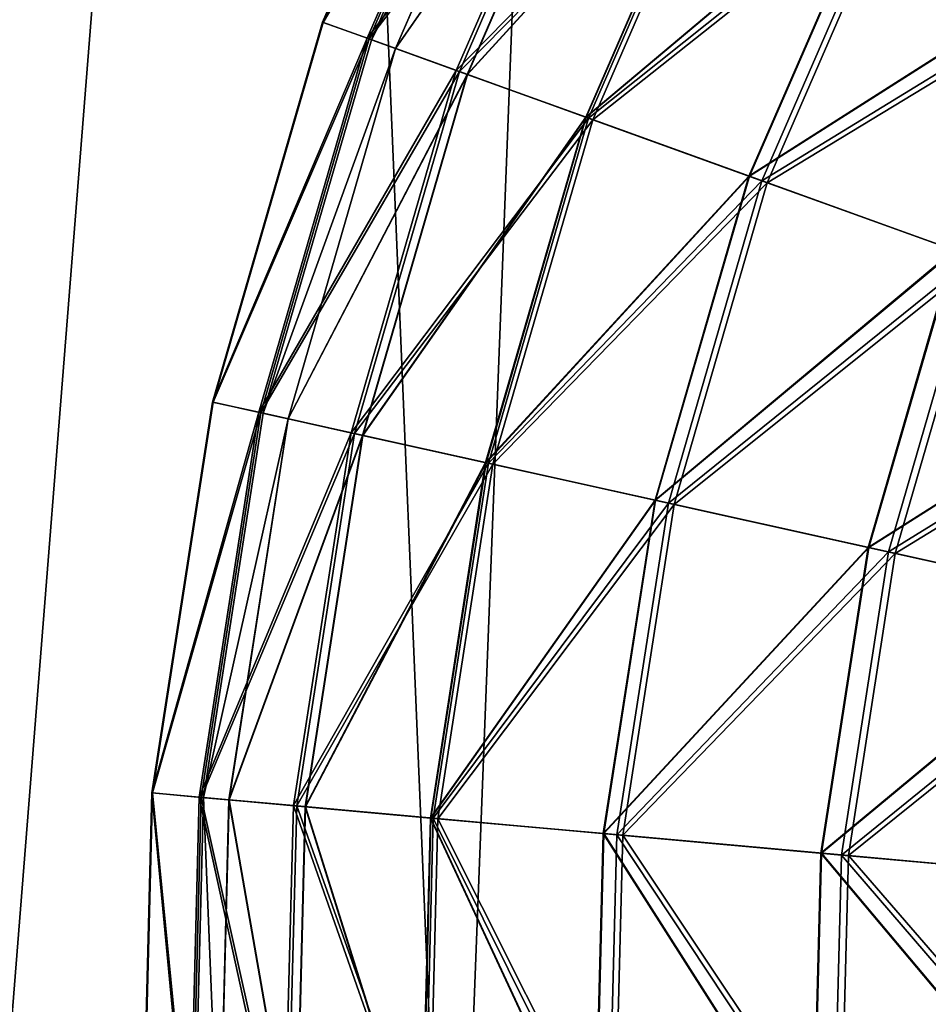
# Model space of a CAD drawing. Header units: millimetres. Extents: x 0 to 453, y 0 to 454.
# Tile 116 of 256: x 166 to 188, y 78 to 103. Entities that reach past the tile are written whole.
import ezdxf

# ---------------------------------------------------------------- set-up
doc = ezdxf.new("R2010")
doc.units = ezdxf.units.MM
doc.header["$LTSCALE"] = 25.4
doc.layers.get('0').update_dxf_attribs({"true_color": 0xff5454})

# ---------------------------------------------------------------- blocks, each defined once
blk = doc.blocks.new('KARO-V-10303.STL')
at = {"color": 250, "true_color": 0x262626}
mesh = blk.add_polyface(dxfattribs=at)
corners = [(-197.361, -32.381, 1779.606), (-197.458, 31.784, 1779.606), (-200, -0.302, 1779.606), (-189.803, 63.047, 1779.606), (-189.611, -63.62, 1779.606), (-177.232, 92.677, 1779.606), (-176.95, -93.212, 1779.606), (-160.07, 119.907, 1779.606), (-159.707, -120.39, 1779.606), (-138.763, 144.031, 1779.606), (-138.327, -144.45, 1779.606), (-113.862, 164.425, 1779.606), (-113.364, -164.768, 1779.606), (-86.012, 180.56, 1779.606), (-85.465, -180.82, 1779.606), (-55.934, 192.019, 1779.606), (-55.353, -192.188, 1779.606), (-24.407, 198.505, 1779.606), (-23.807, -198.578, 1779.606), (7.751, 199.85, 1779.606), (8.355, -199.825, 1779.606), (39.709, 196.018, 1779.606), (40.301, -195.897, 1779.606), (70.638, 187.11, 1779.606), (71.204, -186.896, 1779.606), (99.738, 173.356, 1779.606), (100.262, -173.054, 1779.606), (126.255, 155.112, 1779.606), (126.723, -154.73, 1779.606), (149.501, 132.851, 1779.606), (149.902, -132.398, 1779.606), (168.876, 107.149, 1779.606), (169.199, -106.637, 1779.606), (183.877, 78.671, 1779.606), (184.114, -78.115, 1779.606), (194.116, 48.157, 1779.606), (194.26, -47.57, 1779.606), (199.327, 16.395, 1779.606), (199.376, -15.792, 1779.606)]
mesh.append_faces([[corners[k] for k in face] for face in [(0, 1, 2), (37, 36, 38)]], dxfattribs={"vtx0": -1, "color": 250})
mesh.append_faces([[corners[k] for k in face] for face in [(1, 0, 3), (3, 4, 5), (5, 6, 7), (7, 8, 9), (9, 10, 11), (11, 12, 13), (13, 14, 15), (15, 16, 17), (17, 18, 19), (19, 20, 21), (21, 22, 23), (23, 24, 25), (25, 26, 27), (27, 28, 29), (29, 30, 31), (31, 32, 33), (33, 34, 35), (35, 36, 37)]], dxfattribs={"vtx0": -1, "vtx1": -1, "color": 250})
mesh.append_faces([[corners[k] for k in face] for face in [(3, 0, 4), (5, 4, 6), (7, 6, 8), (9, 8, 10), (11, 10, 12), (13, 12, 14), (15, 14, 16), (17, 16, 18), (19, 18, 20), (21, 20, 22), (23, 22, 24), (25, 24, 26), (27, 26, 28), (29, 28, 30), (31, 30, 32), (33, 32, 34), (35, 34, 36)]], dxfattribs={"vtx0": -1, "vtx2": -1, "color": 250})
mesh = blk.add_polyface(dxfattribs=at)
corners = [(-197.458, 31.784, 1778.806), (-197.361, -32.381, 1778.806), (-200, -0.302, 1778.806), (-189.803, 63.047, 1778.806), (-189.611, -63.62, 1778.806), (-177.232, 92.677, 1778.806), (-176.95, -93.212, 1778.806), (-160.07, 119.907, 1778.806), (-159.707, -120.39, 1778.806), (-138.763, 144.031, 1778.806), (-138.327, -144.45, 1778.806), (-113.862, 164.425, 1778.806), (-113.364, -164.768, 1778.806), (-86.012, 180.56, 1778.806), (-85.465, -180.82, 1778.806), (-55.934, 192.019, 1778.806), (-55.353, -192.188, 1778.806), (-24.407, 198.505, 1778.806), (-23.807, -198.578, 1778.806), (7.751, 199.85, 1778.806), (8.355, -199.825, 1778.806), (39.709, 196.018, 1778.806), (40.301, -195.897, 1778.806), (70.638, 187.11, 1778.806), (71.204, -186.896, 1778.806), (99.738, 173.356, 1778.806), (100.262, -173.054, 1778.806), (126.255, 155.112, 1778.806), (126.723, -154.73, 1778.806), (149.501, 132.851, 1778.806), (149.902, -132.398, 1778.806), (168.876, 107.149, 1778.806), (169.199, -106.637, 1778.806), (183.877, 78.671, 1778.806), (184.114, -78.115, 1778.806), (194.116, 48.157, 1778.806), (194.26, -47.57, 1778.806), (199.327, 16.395, 1778.806), (199.376, -15.792, 1778.806)]
mesh.append_faces([[corners[k] for k in face] for face in [(0, 1, 2), (36, 37, 38)]], dxfattribs={"vtx0": -1, "color": 250})
mesh.append_faces([[corners[k] for k in face] for face in [(1, 3, 4), (4, 5, 6), (6, 7, 8), (8, 9, 10), (10, 11, 12), (12, 13, 14), (14, 15, 16), (16, 17, 18), (18, 19, 20), (20, 21, 22), (22, 23, 24), (24, 25, 26), (26, 27, 28), (28, 29, 30), (30, 31, 32), (32, 33, 34), (34, 35, 36)]], dxfattribs={"vtx0": -1, "vtx1": -1, "color": 250})
mesh.append_faces([[corners[k] for k in face] for face in [(1, 0, 3), (4, 3, 5), (6, 5, 7), (8, 7, 9), (10, 9, 11), (12, 11, 13), (14, 13, 15), (16, 15, 17), (18, 17, 19), (20, 19, 21), (22, 21, 23), (24, 23, 25), (26, 25, 27), (28, 27, 29), (30, 29, 31), (32, 31, 33), (34, 33, 35), (36, 35, 37)]], dxfattribs={"vtx0": -1, "vtx2": -1, "color": 250})
mesh = blk.add_polyface(dxfattribs=at)
corners = [(-173.759, 20.803, 1779.606), (-171.405, -35.291, 1779.606), (-174.846, -7.339, 1779.606), (-168.172, 48.407, 1779.606), (-163.524, -62.33, 1779.606), (-158.229, 74.756, 1779.606), (-151.408, -87.754, 1779.606), (-144.188, 99.17, 1779.606), (-135.37, -110.905, 1779.606), (-126.413, 121.015, 1779.606), (-115.827, -131.183, 1779.606), (-105.364, 139.726, 1779.606), (-93.284, -148.065, 1779.606), (-81.586, 154.818, 1779.606), (-68.325, -161.111, 1779.606), (-55.695, 165.901, 1779.606), (-41.596, -169.985, 1779.606), (-28.361, 172.687, 1779.606), (-13.79, -174.456, 1779.606), (-0.293, 175, 1779.606), (14.374, -174.409, 1779.606), (27.783, 172.781, 1779.606), (42.165, -169.844, 1779.606), (55.139, 166.086, 1779.606), (68.864, -160.881, 1779.606), (81.067, 155.091, 1779.606), (93.779, -147.752, 1779.606), (104.896, 140.078, 1779.606), (116.266, -130.795, 1779.606), (126.007, 121.438, 1779.606), (135.741, -110.451, 1779.606), (143.856, 99.652, 1779.606), (151.701, -87.246, 1779.606), (157.978, 75.286, 1779.606), (163.731, -61.782, 1779.606), (168.009, 48.969, 1779.606), (171.522, -34.717, 1779.606), (173.689, 21.385, 1779.606), (174.87, -6.754, 1779.606)]
mesh.append_faces([[corners[k] for k in face] for face in [(0, 1, 2), (36, 37, 38)]], dxfattribs={"vtx0": -1, "color": 250})
mesh.append_faces([[corners[k] for k in face] for face in [(1, 3, 4), (4, 5, 6), (6, 7, 8), (8, 9, 10), (10, 11, 12), (12, 13, 14), (14, 15, 16), (16, 17, 18), (18, 19, 20), (20, 21, 22), (22, 23, 24), (24, 25, 26), (26, 27, 28), (28, 29, 30), (30, 31, 32), (32, 33, 34), (34, 35, 36)]], dxfattribs={"vtx0": -1, "vtx1": -1, "color": 250})
mesh.append_faces([[corners[k] for k in face] for face in [(1, 0, 3), (4, 3, 5), (6, 5, 7), (8, 7, 9), (10, 9, 11), (12, 11, 13), (14, 13, 15), (16, 15, 17), (18, 17, 19), (20, 19, 21), (22, 21, 23), (24, 23, 25), (26, 25, 27), (28, 27, 29), (30, 29, 31), (32, 31, 33), (34, 33, 35), (36, 35, 37)]], dxfattribs={"vtx0": -1, "vtx2": -1, "color": 250})
mesh = blk.add_polyface(dxfattribs=at)
corners = [(-171.405, -35.291, 1799.606), (-173.759, 20.803, 1799.606), (-174.846, -7.339, 1799.606), (-168.172, 48.407, 1799.606), (-163.524, -62.33, 1799.606), (-158.229, 74.756, 1799.606), (-151.408, -87.754, 1799.606), (-144.188, 99.17, 1799.606), (-135.37, -110.905, 1799.606), (-126.413, 121.015, 1799.606), (-115.827, -131.183, 1799.606), (-105.364, 139.726, 1799.606), (-93.284, -148.065, 1799.606), (-81.586, 154.818, 1799.606), (-68.325, -161.111, 1799.606), (-55.695, 165.901, 1799.606), (-41.596, -169.985, 1799.606), (-28.361, 172.687, 1799.606), (-13.79, -174.456, 1799.606), (-0.293, 175, 1799.606), (14.374, -174.409, 1799.606), (27.783, 172.781, 1799.606), (42.165, -169.844, 1799.606), (55.139, 166.086, 1799.606), (68.864, -160.881, 1799.606), (81.067, 155.091, 1799.606), (93.779, -147.752, 1799.606), (104.896, 140.078, 1799.606), (116.266, -130.795, 1799.606), (126.007, 121.438, 1799.606), (135.741, -110.451, 1799.606), (143.856, 99.652, 1799.606), (151.701, -87.246, 1799.606), (157.978, 75.286, 1799.606), (163.731, -61.782, 1799.606), (168.009, 48.969, 1799.606), (171.522, -34.717, 1799.606), (173.689, 21.385, 1799.606), (174.87, -6.754, 1799.606)]
mesh.append_faces([[corners[k] for k in face] for face in [(0, 1, 2), (37, 36, 38)]], dxfattribs={"vtx0": -1, "color": 250})
mesh.append_faces([[corners[k] for k in face] for face in [(1, 0, 3), (3, 4, 5), (5, 6, 7), (7, 8, 9), (9, 10, 11), (11, 12, 13), (13, 14, 15), (15, 16, 17), (17, 18, 19), (19, 20, 21), (21, 22, 23), (23, 24, 25), (25, 26, 27), (27, 28, 29), (29, 30, 31), (31, 32, 33), (33, 34, 35), (35, 36, 37)]], dxfattribs={"vtx0": -1, "vtx1": -1, "color": 250})
mesh.append_faces([[corners[k] for k in face] for face in [(3, 0, 4), (5, 4, 6), (7, 6, 8), (9, 8, 10), (11, 10, 12), (13, 12, 14), (15, 14, 16), (17, 16, 18), (19, 18, 20), (21, 20, 22), (23, 22, 24), (25, 24, 26), (27, 26, 28), (29, 28, 30), (31, 30, 32), (33, 32, 34), (35, 34, 36)]], dxfattribs={"vtx0": -1, "vtx2": -1, "color": 250})
at = {"color": 7, "true_color": 0xffffff}
mesh = blk.add_polyface(dxfattribs=at)
corners = [(-39.854, -123.246, 362.186), (-44.811, -131.702, 352.487), (-43.706, -132.1, 362.186), (-40.898, -122.709, 352.487)]
mesh.append_faces([[corners[k] for k in face] for face in [(0, 1, 2), (1, 0, 3)]], dxfattribs={"vtx0": -1, "color": 7})
mesh = blk.add_polyface(dxfattribs=at)
corners = [(-44.811, -131.702, 352.487), (-40.883, -122.717, 342.718), (-44.795, -131.707, 342.718), (-40.898, -122.709, 352.487)]
mesh.append_faces([[corners[k] for k in face] for face in [(0, 1, 2), (1, 0, 3)]], dxfattribs={"vtx0": -1, "color": 7})
mesh = blk.add_polyface(dxfattribs=at)
corners = [(-44.795, -131.707, 342.718), (-39.809, -123.269, 333.023), (-43.659, -132.117, 333.023), (-40.883, -122.717, 342.718)]
mesh.append_faces([[corners[k] for k in face] for face in [(0, 1, 2), (1, 0, 3)]], dxfattribs={"vtx0": -1, "color": 7})
mesh = blk.add_polyface(dxfattribs=at)
corners = [(-37.766, -124.318, 371.669), (-43.706, -132.1, 362.186), (-41.498, -132.897, 371.669), (-39.854, -123.246, 362.186)]
mesh.append_faces([[corners[k] for k in face] for face in [(0, 1, 2), (1, 0, 3)]], dxfattribs={"vtx0": -1, "color": 7})
mesh = blk.add_polyface(dxfattribs=at)
corners = [(-43.659, -132.117, 333.023), (-37.692, -124.356, 323.548), (-41.42, -132.925, 323.548), (-39.809, -123.269, 333.023)]
mesh.append_faces([[corners[k] for k in face] for face in [(0, 1, 2), (1, 0, 3)]], dxfattribs={"vtx0": -1, "color": 7})
mesh = blk.add_polyface(dxfattribs=at)
corners = [(-43.602, -132.138, 347.704), (-39.192, -123.586, 357.704), (-43.006, -132.353, 357.704), (-39.755, -123.297, 347.704)]
mesh.append_faces([[corners[k] for k in face] for face in [(0, 1, 2), (1, 0, 3)]], dxfattribs={"vtx0": -1, "color": 7})
mesh = blk.add_polyface(dxfattribs=at)
corners = [(-39.188, -123.588, 337.704), (-43.602, -132.138, 347.704), (-43.002, -132.354, 337.704), (-39.755, -123.297, 347.704)]
mesh.append_faces([[corners[k] for k in face] for face in [(0, 1, 2), (1, 0, 3)]], dxfattribs={"vtx0": -1, "color": 7})
mesh = blk.add_polyface(dxfattribs=at)
corners = [(-43.006, -132.353, 357.704), (-37.507, -124.451, 367.543), (-41.225, -132.996, 367.543), (-39.192, -123.586, 357.704)]
mesh.append_faces([[corners[k] for k in face] for face in [(0, 1, 2), (1, 0, 3)]], dxfattribs={"vtx0": -1, "color": 7})
mesh = blk.add_polyface(dxfattribs=at)
corners = [(-37.5, -124.455, 327.866), (-43.002, -132.354, 337.704), (-41.217, -132.998, 327.866), (-39.188, -123.588, 337.704)]
mesh.append_faces([[corners[k] for k in face] for face in [(0, 1, 2), (1, 0, 3)]], dxfattribs={"vtx0": -1, "color": 7})
mesh = blk.add_polyface(dxfattribs=at)
corners = [(-34.665, -125.911, 380.795), (-41.498, -132.897, 371.669), (-38.219, -134.08, 380.795), (-37.766, -124.318, 371.669)]
mesh.append_faces([[corners[k] for k in face] for face in [(0, 1, 2), (1, 0, 3)]], dxfattribs={"vtx0": -1, "color": 7})
mesh = blk.add_polyface(dxfattribs=at)
corners = [(-41.42, -132.925, 323.548), (-34.563, -125.964, 314.434), (-38.111, -134.119, 314.434), (-37.692, -124.356, 323.548)]
mesh.append_faces([[corners[k] for k in face] for face in [(0, 1, 2), (1, 0, 3)]], dxfattribs={"vtx0": -1, "color": 7})
mesh = blk.add_polyface(dxfattribs=at)
corners = [(-41.225, -132.996, 367.543), (-34.728, -125.879, 377.063), (-38.286, -134.056, 377.063), (-37.507, -124.451, 367.543)]
mesh.append_faces([[corners[k] for k in face] for face in [(0, 1, 2), (1, 0, 3)]], dxfattribs={"vtx0": -1, "color": 7})
mesh = blk.add_polyface(dxfattribs=at)
corners = [(-34.717, -125.884, 318.347), (-41.217, -132.998, 327.866), (-38.274, -134.06, 318.347), (-37.5, -124.455, 327.866)]
mesh.append_faces([[corners[k] for k in face] for face in [(0, 1, 2), (1, 0, 3)]], dxfattribs={"vtx0": -1, "color": 7})
mesh = blk.add_polyface(dxfattribs=at)
corners = [(-38.286, -134.056, 377.063), (-30.9, -127.845, 386.111), (-34.237, -135.517, 386.111), (-34.728, -125.879, 377.063)]
mesh.append_faces([[corners[k] for k in face] for face in [(0, 1, 2), (1, 0, 3)]], dxfattribs={"vtx0": -1, "color": 7})
mesh = blk.add_polyface(dxfattribs=at)
corners = [(-30.885, -127.853, 309.3), (-38.274, -134.06, 318.347), (-34.222, -135.522, 309.3), (-34.717, -125.884, 318.347)]
mesh.append_faces([[corners[k] for k in face] for face in [(0, 1, 2), (1, 0, 3)]], dxfattribs={"vtx0": -1, "color": 7})
mesh = blk.add_polyface(dxfattribs=at)
corners = [(-30.598, -128, 389.429), (-38.219, -134.08, 380.795), (-33.918, -135.632, 389.429), (-34.665, -125.911, 380.795)]
mesh.append_faces([[corners[k] for k in face] for face in [(0, 1, 2), (1, 0, 3)]], dxfattribs={"vtx0": -1, "color": 7})
mesh = blk.add_polyface(dxfattribs=at)
corners = [(-38.111, -134.119, 314.434), (-30.469, -128.066, 305.816), (-33.782, -135.681, 305.816), (-34.563, -125.964, 314.434)]
mesh.append_faces([[corners[k] for k in face] for face in [(0, 1, 2), (1, 0, 3)]], dxfattribs={"vtx0": -1, "color": 7})
mesh = blk.add_polyface(dxfattribs=at)
corners = [(-34.237, -135.517, 386.111), (-26.083, -130.319, 394.542), (-29.144, -137.354, 394.542), (-30.9, -127.845, 386.111)]
mesh.append_faces([[corners[k] for k in face] for face in [(0, 1, 2), (1, 0, 3)]], dxfattribs={"vtx0": -1, "color": 7})
mesh = blk.add_polyface(dxfattribs=at)
corners = [(-26.065, -130.328, 300.872), (-34.222, -135.522, 309.3), (-29.125, -137.361, 300.872), (-30.885, -127.853, 309.3)]
mesh.append_faces([[corners[k] for k in face] for face in [(0, 1, 2), (1, 0, 3)]], dxfattribs={"vtx0": -1, "color": 7})
mesh = blk.add_polyface(dxfattribs=at)
corners = [(-25.625, -130.554, 397.44), (-33.918, -135.632, 389.429), (-28.66, -137.529, 397.44), (-30.598, -128, 389.429)]
mesh.append_faces([[corners[k] for k in face] for face in [(0, 1, 2), (1, 0, 3)]], dxfattribs={"vtx0": -1, "color": 7})
mesh = blk.add_polyface(dxfattribs=at)
corners = [(-33.782, -135.681, 305.816), (-25.472, -130.633, 297.824), (-28.498, -137.588, 297.824), (-30.469, -128.066, 305.816)]
mesh.append_faces([[corners[k] for k in face] for face in [(0, 1, 2), (1, 0, 3)]], dxfattribs={"vtx0": -1, "color": 7})
mesh = blk.add_polyface(dxfattribs=at)
corners = [(-43.706, -132.1, 362.186), (-47.541, -141.12, 352.487), (-46.395, -141.374, 362.186), (-44.811, -131.702, 352.487)]
mesh.append_faces([[corners[k] for k in face] for face in [(0, 1, 2), (1, 0, 3)]], dxfattribs={"vtx0": -1, "color": 7})
mesh = blk.add_polyface(dxfattribs=at)
corners = [(-47.541, -141.12, 352.487), (-44.795, -131.707, 342.718), (-47.525, -141.124, 342.718), (-44.811, -131.702, 352.487)]
mesh.append_faces([[corners[k] for k in face] for face in [(0, 1, 2), (1, 0, 3)]], dxfattribs={"vtx0": -1, "color": 7})
mesh = blk.add_polyface(dxfattribs=at)
corners = [(-47.525, -141.124, 342.718), (-43.659, -132.117, 333.023), (-46.346, -141.385, 333.023), (-44.795, -131.707, 342.718)]
mesh.append_faces([[corners[k] for k in face] for face in [(0, 1, 2), (1, 0, 3)]], dxfattribs={"vtx0": -1, "color": 7})
mesh = blk.add_polyface(dxfattribs=at)
corners = [(-41.498, -132.897, 371.669), (-46.395, -141.374, 362.186), (-44.103, -141.882, 371.669), (-43.706, -132.1, 362.186)]
mesh.append_faces([[corners[k] for k in face] for face in [(0, 1, 2), (1, 0, 3)]], dxfattribs={"vtx0": -1, "color": 7})
mesh = blk.add_polyface(dxfattribs=at)
corners = [(-46.346, -141.385, 333.023), (-41.42, -132.925, 323.548), (-44.022, -141.9, 323.548), (-43.659, -132.117, 333.023)]
mesh.append_faces([[corners[k] for k in face] for face in [(0, 1, 2), (1, 0, 3)]], dxfattribs={"vtx0": -1, "color": 7})
mesh = blk.add_polyface(dxfattribs=at)
corners = [(-46.286, -141.398, 347.704), (-43.006, -132.353, 357.704), (-45.668, -141.535, 357.704), (-43.602, -132.138, 347.704)]
mesh.append_faces([[corners[k] for k in face] for face in [(0, 1, 2), (1, 0, 3)]], dxfattribs={"vtx0": -1, "color": 7})
mesh = blk.add_polyface(dxfattribs=at)
corners = [(-43.002, -132.354, 337.704), (-46.286, -141.398, 347.704), (-45.664, -141.536, 337.704), (-43.602, -132.138, 347.704)]
mesh.append_faces([[corners[k] for k in face] for face in [(0, 1, 2), (1, 0, 3)]], dxfattribs={"vtx0": -1, "color": 7})
mesh = blk.add_polyface(dxfattribs=at)
corners = [(-45.668, -141.535, 357.704), (-41.225, -132.996, 367.543), (-43.819, -141.945, 367.543), (-43.006, -132.353, 357.704)]
mesh.append_faces([[corners[k] for k in face] for face in [(0, 1, 2), (1, 0, 3)]], dxfattribs={"vtx0": -1, "color": 7})
mesh = blk.add_polyface(dxfattribs=at)
corners = [(-41.217, -132.998, 327.866), (-45.664, -141.536, 337.704), (-43.811, -141.947, 327.866), (-43.002, -132.354, 337.704)]
mesh.append_faces([[corners[k] for k in face] for face in [(0, 1, 2), (1, 0, 3)]], dxfattribs={"vtx0": -1, "color": 7})
mesh = blk.add_polyface(dxfattribs=at)
corners = [(-38.219, -134.08, 380.795), (-44.103, -141.882, 371.669), (-40.7, -142.636, 380.795), (-41.498, -132.897, 371.669)]
mesh.append_faces([[corners[k] for k in face] for face in [(0, 1, 2), (1, 0, 3)]], dxfattribs={"vtx0": -1, "color": 7})
mesh = blk.add_polyface(dxfattribs=at)
corners = [(-44.022, -141.9, 323.548), (-38.111, -134.119, 314.434), (-40.588, -142.661, 314.434), (-41.42, -132.925, 323.548)]
mesh.append_faces([[corners[k] for k in face] for face in [(0, 1, 2), (1, 0, 3)]], dxfattribs={"vtx0": -1, "color": 7})
mesh = blk.add_polyface(dxfattribs=at)
corners = [(-43.819, -141.945, 367.543), (-38.286, -134.056, 377.063), (-40.769, -142.621, 377.063), (-41.225, -132.996, 367.543)]
mesh.append_faces([[corners[k] for k in face] for face in [(0, 1, 2), (1, 0, 3)]], dxfattribs={"vtx0": -1, "color": 7})
mesh = blk.add_polyface(dxfattribs=at)
corners = [(-38.274, -134.06, 318.347), (-43.811, -141.947, 327.866), (-40.757, -142.623, 318.347), (-41.217, -132.998, 327.866)]
mesh.append_faces([[corners[k] for k in face] for face in [(0, 1, 2), (1, 0, 3)]], dxfattribs={"vtx0": -1, "color": 7})
mesh = blk.add_polyface(dxfattribs=at)
corners = [(-40.769, -142.621, 377.063), (-34.237, -135.517, 386.111), (-36.567, -143.552, 386.111), (-38.286, -134.056, 377.063)]
mesh.append_faces([[corners[k] for k in face] for face in [(0, 1, 2), (1, 0, 3)]], dxfattribs={"vtx0": -1, "color": 7})
mesh = blk.add_polyface(dxfattribs=at)
corners = [(-34.222, -135.522, 309.3), (-40.757, -142.623, 318.347), (-36.551, -143.555, 309.3), (-38.274, -134.06, 318.347)]
mesh.append_faces([[corners[k] for k in face] for face in [(0, 1, 2), (1, 0, 3)]], dxfattribs={"vtx0": -1, "color": 7})
mesh = blk.add_polyface(dxfattribs=at)
corners = [(-33.918, -135.632, 389.429), (-40.7, -142.636, 380.795), (-36.236, -143.625, 389.429), (-38.219, -134.08, 380.795)]
mesh.append_faces([[corners[k] for k in face] for face in [(0, 1, 2), (1, 0, 3)]], dxfattribs={"vtx0": -1, "color": 7})
mesh = blk.add_polyface(dxfattribs=at)
corners = [(-40.588, -142.661, 314.434), (-33.782, -135.681, 305.816), (-36.094, -143.657, 305.816), (-38.111, -134.119, 314.434)]
mesh.append_faces([[corners[k] for k in face] for face in [(0, 1, 2), (1, 0, 3)]], dxfattribs={"vtx0": -1, "color": 7})
mesh = blk.add_polyface(dxfattribs=at)
corners = [(-36.567, -143.552, 386.111), (-29.144, -137.354, 394.542), (-31.28, -144.723, 394.542), (-34.237, -135.517, 386.111)]
mesh.append_faces([[corners[k] for k in face] for face in [(0, 1, 2), (1, 0, 3)]], dxfattribs={"vtx0": -1, "color": 7})
mesh = blk.add_polyface(dxfattribs=at)
corners = [(-29.125, -137.361, 300.872), (-36.551, -143.555, 309.3), (-31.261, -144.728, 300.872), (-34.222, -135.522, 309.3)]
mesh.append_faces([[corners[k] for k in face] for face in [(0, 1, 2), (1, 0, 3)]], dxfattribs={"vtx0": -1, "color": 7})
mesh = blk.add_polyface(dxfattribs=at)
corners = [(-28.66, -137.529, 397.44), (-36.236, -143.625, 389.429), (-30.778, -144.835, 397.44), (-33.918, -135.632, 389.429)]
mesh.append_faces([[corners[k] for k in face] for face in [(0, 1, 2), (1, 0, 3)]], dxfattribs={"vtx0": -1, "color": 7})
mesh = blk.add_polyface(dxfattribs=at)
corners = [(-36.094, -143.657, 305.816), (-28.498, -137.588, 297.824), (-30.609, -144.872, 297.824), (-33.782, -135.681, 305.816)]
mesh.append_faces([[corners[k] for k in face] for face in [(0, 1, 2), (1, 0, 3)]], dxfattribs={"vtx0": -1, "color": 7})
mesh = blk.add_polyface(dxfattribs=at)
corners = [(-31.28, -144.723, 394.542), (-23.088, -139.54, 402.22), (-24.994, -146.116, 402.22), (-29.144, -137.354, 394.542)]
mesh.append_faces([[corners[k] for k in face] for face in [(0, 1, 2), (1, 0, 3)]], dxfattribs={"vtx0": -1, "color": 7})
mesh = blk.add_polyface(dxfattribs=at)
corners = [(-23.066, -139.547, 293.197), (-31.261, -144.728, 300.872), (-24.972, -146.121, 293.197), (-29.125, -137.361, 300.872)]
mesh.append_faces([[corners[k] for k in face] for face in [(0, 1, 2), (1, 0, 3)]], dxfattribs={"vtx0": -1, "color": 7})
mesh = blk.add_polyface(dxfattribs=at)
corners = [(-22.522, -139.744, 404.711), (-30.778, -144.835, 397.44), (-24.407, -146.246, 404.711), (-28.66, -137.529, 397.44)]
mesh.append_faces([[corners[k] for k in face] for face in [(0, 1, 2), (1, 0, 3)]], dxfattribs={"vtx0": -1, "color": 7})
mesh = blk.add_polyface(dxfattribs=at)
corners = [(-30.609, -144.872, 297.824), (-22.336, -139.811, 290.576), (-24.214, -146.289, 290.576), (-28.498, -137.588, 297.824)]
mesh.append_faces([[corners[k] for k in face] for face in [(0, 1, 2), (1, 0, 3)]], dxfattribs={"vtx0": -1, "color": 7})
mesh = blk.add_polyface(dxfattribs=at)
corners = [(-46.395, -141.374, 362.186), (-49.045, -150.811, 352.487), (-47.875, -150.916, 362.186), (-47.541, -141.12, 352.487)]
mesh.append_faces([[corners[k] for k in face] for face in [(0, 1, 2), (1, 0, 3)]], dxfattribs={"vtx0": -1, "color": 7})
mesh = blk.add_polyface(dxfattribs=at)
corners = [(-49.045, -150.811, 352.487), (-47.525, -141.124, 342.718), (-49.028, -150.812, 342.718), (-47.541, -141.12, 352.487)]
mesh.append_faces([[corners[k] for k in face] for face in [(0, 1, 2), (1, 0, 3)]], dxfattribs={"vtx0": -1, "color": 7})
mesh = blk.add_polyface(dxfattribs=at)
corners = [(-49.028, -150.812, 342.718), (-46.346, -141.385, 333.023), (-47.825, -150.921, 333.023), (-47.525, -141.124, 342.718)]
mesh.append_faces([[corners[k] for k in face] for face in [(0, 1, 2), (1, 0, 3)]], dxfattribs={"vtx0": -1, "color": 7})
mesh = blk.add_polyface(dxfattribs=at)
corners = [(-44.103, -141.882, 371.669), (-47.875, -150.916, 362.186), (-45.537, -151.127, 371.669), (-46.395, -141.374, 362.186)]
mesh.append_faces([[corners[k] for k in face] for face in [(0, 1, 2), (1, 0, 3)]], dxfattribs={"vtx0": -1, "color": 7})
mesh = blk.add_polyface(dxfattribs=at)
corners = [(-47.825, -150.921, 333.023), (-44.022, -141.9, 323.548), (-45.454, -151.134, 323.548), (-46.346, -141.385, 333.023)]
mesh.append_faces([[corners[k] for k in face] for face in [(0, 1, 2), (1, 0, 3)]], dxfattribs={"vtx0": -1, "color": 7})
mesh = blk.add_polyface(dxfattribs=at)
corners = [(-45.664, -141.536, 337.704), (-47.765, -150.926, 347.704), (-47.13, -150.983, 337.704), (-46.286, -141.398, 347.704)]
mesh.append_faces([[corners[k] for k in face] for face in [(0, 1, 2), (1, 0, 3)]], dxfattribs={"vtx0": -1, "color": 7})
mesh = blk.add_polyface(dxfattribs=at)
corners = [(-47.765, -150.926, 347.704), (-45.668, -141.535, 357.704), (-47.134, -150.983, 357.704), (-46.286, -141.398, 347.704)]
mesh.append_faces([[corners[k] for k in face] for face in [(0, 1, 2), (1, 0, 3)]], dxfattribs={"vtx0": -1, "color": 7})
mesh = blk.add_polyface(dxfattribs=at)
corners = [(-47.134, -150.983, 357.704), (-43.819, -141.945, 367.543), (-45.248, -151.153, 367.543), (-45.668, -141.535, 357.704)]
mesh.append_faces([[corners[k] for k in face] for face in [(0, 1, 2), (1, 0, 3)]], dxfattribs={"vtx0": -1, "color": 7})
mesh = blk.add_polyface(dxfattribs=at)
corners = [(-43.811, -141.947, 327.866), (-47.13, -150.983, 337.704), (-45.239, -151.153, 327.866), (-45.664, -141.536, 337.704)]
mesh.append_faces([[corners[k] for k in face] for face in [(0, 1, 2), (1, 0, 3)]], dxfattribs={"vtx0": -1, "color": 7})
mesh = blk.add_polyface(dxfattribs=at)
corners = [(-40.7, -142.636, 380.795), (-45.537, -151.127, 371.669), (-42.066, -151.439, 380.795), (-44.103, -141.882, 371.669)]
mesh.append_faces([[corners[k] for k in face] for face in [(0, 1, 2), (1, 0, 3)]], dxfattribs={"vtx0": -1, "color": 7})
mesh = blk.add_polyface(dxfattribs=at)
corners = [(-45.454, -151.134, 323.548), (-40.588, -142.661, 314.434), (-41.951, -151.45, 314.434), (-44.022, -141.9, 323.548)]
mesh.append_faces([[corners[k] for k in face] for face in [(0, 1, 2), (1, 0, 3)]], dxfattribs={"vtx0": -1, "color": 7})
mesh = blk.add_polyface(dxfattribs=at)
corners = [(-45.248, -151.153, 367.543), (-40.769, -142.621, 377.063), (-42.136, -151.433, 377.063), (-43.819, -141.945, 367.543)]
mesh.append_faces([[corners[k] for k in face] for face in [(0, 1, 2), (1, 0, 3)]], dxfattribs={"vtx0": -1, "color": 7})
mesh = blk.add_polyface(dxfattribs=at)
corners = [(-40.757, -142.623, 318.347), (-45.239, -151.153, 327.866), (-42.124, -151.434, 318.347), (-43.811, -141.947, 327.866)]
mesh.append_faces([[corners[k] for k in face] for face in [(0, 1, 2), (1, 0, 3)]], dxfattribs={"vtx0": -1, "color": 7})
mesh = blk.add_polyface(dxfattribs=at)
corners = [(-42.136, -151.433, 377.063), (-36.567, -143.552, 386.111), (-37.849, -151.819, 386.111), (-40.769, -142.621, 377.063)]
mesh.append_faces([[corners[k] for k in face] for face in [(0, 1, 2), (1, 0, 3)]], dxfattribs={"vtx0": -1, "color": 7})
mesh = blk.add_polyface(dxfattribs=at)
corners = [(-36.551, -143.555, 309.3), (-42.124, -151.434, 318.347), (-37.833, -151.82, 309.3), (-40.757, -142.623, 318.347)]
mesh.append_faces([[corners[k] for k in face] for face in [(0, 1, 2), (1, 0, 3)]], dxfattribs={"vtx0": -1, "color": 7})
mesh = blk.add_polyface(dxfattribs=at)
corners = [(-36.236, -143.625, 389.429), (-42.066, -151.439, 380.795), (-37.512, -151.849, 389.429), (-40.7, -142.636, 380.795)]
mesh.append_faces([[corners[k] for k in face] for face in [(0, 1, 2), (1, 0, 3)]], dxfattribs={"vtx0": -1, "color": 7})
mesh = blk.add_polyface(dxfattribs=at)
corners = [(-41.951, -151.45, 314.434), (-36.094, -143.657, 305.816), (-37.368, -151.862, 305.816), (-40.588, -142.661, 314.434)]
mesh.append_faces([[corners[k] for k in face] for face in [(0, 1, 2), (1, 0, 3)]], dxfattribs={"vtx0": -1, "color": 7})
mesh = blk.add_polyface(dxfattribs=at)
corners = [(-37.849, -151.819, 386.111), (-31.28, -144.723, 394.542), (-32.457, -152.305, 394.542), (-36.567, -143.552, 386.111)]
mesh.append_faces([[corners[k] for k in face] for face in [(0, 1, 2), (1, 0, 3)]], dxfattribs={"vtx0": -1, "color": 7})
mesh = blk.add_polyface(dxfattribs=at)
corners = [(-31.261, -144.728, 300.872), (-37.833, -151.82, 309.3), (-32.437, -152.306, 300.872), (-36.551, -143.555, 309.3)]
mesh.append_faces([[corners[k] for k in face] for face in [(0, 1, 2), (1, 0, 3)]], dxfattribs={"vtx0": -1, "color": 7})
mesh = blk.add_polyface(dxfattribs=at)
corners = [(-30.778, -144.835, 397.44), (-37.512, -151.849, 389.429), (-31.944, -152.351, 397.44), (-36.236, -143.625, 389.429)]
mesh.append_faces([[corners[k] for k in face] for face in [(0, 1, 2), (1, 0, 3)]], dxfattribs={"vtx0": -1, "color": 7})
mesh = blk.add_polyface(dxfattribs=at)
corners = [(-37.368, -151.862, 305.816), (-30.609, -144.872, 297.824), (-31.772, -152.366, 297.824), (-36.094, -143.657, 305.816)]
mesh.append_faces([[corners[k] for k in face] for face in [(0, 1, 2), (1, 0, 3)]], dxfattribs={"vtx0": -1, "color": 7})
mesh = blk.add_polyface(dxfattribs=at)
corners = [(-32.457, -152.305, 394.542), (-24.994, -146.116, 402.22), (-26.044, -152.882, 402.22), (-31.28, -144.723, 394.542)]
mesh.append_faces([[corners[k] for k in face] for face in [(0, 1, 2), (1, 0, 3)]], dxfattribs={"vtx0": -1, "color": 7})
mesh = blk.add_polyface(dxfattribs=at)
corners = [(-24.972, -146.121, 293.197), (-32.437, -152.306, 300.872), (-26.021, -152.884, 293.197), (-31.261, -144.728, 300.872)]
mesh.append_faces([[corners[k] for k in face] for face in [(0, 1, 2), (1, 0, 3)]], dxfattribs={"vtx0": -1, "color": 7})
mesh = blk.add_polyface(dxfattribs=at)
corners = [(-24.407, -146.246, 404.711), (-31.944, -152.351, 397.44), (-25.445, -152.936, 404.711), (-30.778, -144.835, 397.44)]
mesh.append_faces([[corners[k] for k in face] for face in [(0, 1, 2), (1, 0, 3)]], dxfattribs={"vtx0": -1, "color": 7})
mesh = blk.add_polyface(dxfattribs=at)
corners = [(-31.772, -152.366, 297.824), (-24.214, -146.289, 290.576), (-25.248, -152.954, 290.576), (-30.609, -144.872, 297.824)]
mesh.append_faces([[corners[k] for k in face] for face in [(0, 1, 2), (1, 0, 3)]], dxfattribs={"vtx0": -1, "color": 7})
mesh = blk.add_polyface(dxfattribs=at)
corners = [(-48.124, -160.569, 362.186), (-49.045, -150.811, 352.487), (-49.297, -160.614, 352.487), (-47.875, -150.916, 362.186)]
mesh.append_faces([[corners[k] for k in face] for face in [(0, 1, 2), (1, 0, 3)]], dxfattribs={"vtx0": -1, "color": 7})
mesh = blk.add_polyface(dxfattribs=at)
corners = [(-49.045, -150.811, 352.487), (-49.28, -160.613, 342.718), (-49.297, -160.614, 352.487), (-49.028, -150.812, 342.718)]
mesh.append_faces([[corners[k] for k in face] for face in [(0, 1, 2), (1, 0, 3)]], dxfattribs={"vtx0": -1, "color": 7})
mesh = blk.add_polyface(dxfattribs=at)
corners = [(-49.028, -150.812, 342.718), (-48.073, -160.567, 333.023), (-49.28, -160.613, 342.718), (-47.825, -150.921, 333.023)]
mesh.append_faces([[corners[k] for k in face] for face in [(0, 1, 2), (1, 0, 3)]], dxfattribs={"vtx0": -1, "color": 7})
mesh = blk.add_polyface(dxfattribs=at)
corners = [(-45.778, -160.479, 371.669), (-47.875, -150.916, 362.186), (-48.124, -160.569, 362.186), (-45.537, -151.127, 371.669)]
mesh.append_faces([[corners[k] for k in face] for face in [(0, 1, 2), (1, 0, 3)]], dxfattribs={"vtx0": -1, "color": 7})
mesh = blk.add_polyface(dxfattribs=at)
corners = [(-47.825, -150.921, 333.023), (-45.695, -160.475, 323.548), (-48.073, -160.567, 333.023), (-45.454, -151.134, 323.548)]
mesh.append_faces([[corners[k] for k in face] for face in [(0, 1, 2), (1, 0, 3)]], dxfattribs={"vtx0": -1, "color": 7})
mesh = blk.add_polyface(dxfattribs=at)
corners = [(-47.376, -160.54, 337.704), (-47.765, -150.926, 347.704), (-48.013, -160.565, 347.704), (-47.13, -150.983, 337.704)]
mesh.append_faces([[corners[k] for k in face] for face in [(0, 1, 2), (1, 0, 3)]], dxfattribs={"vtx0": -1, "color": 7})
mesh = blk.add_polyface(dxfattribs=at)
corners = [(-47.765, -150.926, 347.704), (-47.38, -160.54, 357.704), (-48.013, -160.565, 347.704), (-47.134, -150.983, 357.704)]
mesh.append_faces([[corners[k] for k in face] for face in [(0, 1, 2), (1, 0, 3)]], dxfattribs={"vtx0": -1, "color": 7})
mesh = blk.add_polyface(dxfattribs=at)
corners = [(-47.134, -150.983, 357.704), (-45.487, -160.468, 367.543), (-47.38, -160.54, 357.704), (-45.248, -151.153, 367.543)]
mesh.append_faces([[corners[k] for k in face] for face in [(0, 1, 2), (1, 0, 3)]], dxfattribs={"vtx0": -1, "color": 7})
mesh = blk.add_polyface(dxfattribs=at)
corners = [(-45.479, -160.467, 327.866), (-47.13, -150.983, 337.704), (-47.376, -160.54, 337.704), (-45.239, -151.153, 327.866)]
mesh.append_faces([[corners[k] for k in face] for face in [(0, 1, 2), (1, 0, 3)]], dxfattribs={"vtx0": -1, "color": 7})
mesh = blk.add_polyface(dxfattribs=at)
corners = [(-42.295, -160.345, 380.795), (-45.537, -151.127, 371.669), (-45.778, -160.479, 371.669), (-42.066, -151.439, 380.795)]
mesh.append_faces([[corners[k] for k in face] for face in [(0, 1, 2), (1, 0, 3)]], dxfattribs={"vtx0": -1, "color": 7})
mesh = blk.add_polyface(dxfattribs=at)
corners = [(-45.454, -151.134, 323.548), (-42.18, -160.34, 314.434), (-45.695, -160.475, 323.548), (-41.951, -151.45, 314.434)]
mesh.append_faces([[corners[k] for k in face] for face in [(0, 1, 2), (1, 0, 3)]], dxfattribs={"vtx0": -1, "color": 7})
mesh = blk.add_polyface(dxfattribs=at)
corners = [(-45.248, -151.153, 367.543), (-42.365, -160.348, 377.063), (-45.487, -160.468, 367.543), (-42.136, -151.433, 377.063)]
mesh.append_faces([[corners[k] for k in face] for face in [(0, 1, 2), (1, 0, 3)]], dxfattribs={"vtx0": -1, "color": 7})
mesh = blk.add_polyface(dxfattribs=at)
corners = [(-42.353, -160.347, 318.347), (-45.239, -151.153, 327.866), (-45.479, -160.467, 327.866), (-42.124, -151.434, 318.347)]
mesh.append_faces([[corners[k] for k in face] for face in [(0, 1, 2), (1, 0, 3)]], dxfattribs={"vtx0": -1, "color": 7})
mesh = blk.add_polyface(dxfattribs=at)
corners = [(-42.136, -151.433, 377.063), (-38.064, -160.182, 386.111), (-42.365, -160.348, 377.063), (-37.849, -151.819, 386.111)]
mesh.append_faces([[corners[k] for k in face] for face in [(0, 1, 2), (1, 0, 3)]], dxfattribs={"vtx0": -1, "color": 7})
mesh = blk.add_polyface(dxfattribs=at)
corners = [(-38.048, -160.182, 309.3), (-42.124, -151.434, 318.347), (-42.353, -160.347, 318.347), (-37.833, -151.82, 309.3)]
mesh.append_faces([[corners[k] for k in face] for face in [(0, 1, 2), (1, 0, 3)]], dxfattribs={"vtx0": -1, "color": 7})
mesh = blk.add_polyface(dxfattribs=at)
corners = [(-37.726, -160.169, 389.429), (-42.066, -151.439, 380.795), (-42.295, -160.345, 380.795), (-37.512, -151.849, 389.429)]
mesh.append_faces([[corners[k] for k in face] for face in [(0, 1, 2), (1, 0, 3)]], dxfattribs={"vtx0": -1, "color": 7})
mesh = blk.add_polyface(dxfattribs=at)
corners = [(-41.951, -151.45, 314.434), (-37.581, -160.164, 305.816), (-42.18, -160.34, 314.434), (-37.368, -151.862, 305.816)]
mesh.append_faces([[corners[k] for k in face] for face in [(0, 1, 2), (1, 0, 3)]], dxfattribs={"vtx0": -1, "color": 7})
mesh = blk.add_polyface(dxfattribs=at)
corners = [(-37.849, -151.819, 386.111), (-32.654, -159.974, 394.542), (-38.064, -160.182, 386.111), (-32.457, -152.305, 394.542)]
mesh.append_faces([[corners[k] for k in face] for face in [(0, 1, 2), (1, 0, 3)]], dxfattribs={"vtx0": -1, "color": 7})
mesh = blk.add_polyface(dxfattribs=at)
corners = [(-32.634, -159.974, 300.872), (-37.833, -151.82, 309.3), (-38.048, -160.182, 309.3), (-32.437, -152.306, 300.872)]
mesh.append_faces([[corners[k] for k in face] for face in [(0, 1, 2), (1, 0, 3)]], dxfattribs={"vtx0": -1, "color": 7})
mesh = blk.add_polyface(dxfattribs=at)
corners = [(-32.139, -159.955, 397.44), (-37.512, -151.849, 389.429), (-37.726, -160.169, 389.429), (-31.944, -152.351, 397.44)]
mesh.append_faces([[corners[k] for k in face] for face in [(0, 1, 2), (1, 0, 3)]], dxfattribs={"vtx0": -1, "color": 7})
mesh = blk.add_polyface(dxfattribs=at)
corners = [(-37.368, -151.862, 305.816), (-31.967, -159.948, 297.824), (-37.581, -160.164, 305.816), (-31.772, -152.366, 297.824)]
mesh.append_faces([[corners[k] for k in face] for face in [(0, 1, 2), (1, 0, 3)]], dxfattribs={"vtx0": -1, "color": 7})
mesh = blk.add_polyface(dxfattribs=at)
corners = [(-32.457, -152.305, 394.542), (-26.22, -159.727, 402.22), (-32.654, -159.974, 394.542), (-26.044, -152.882, 402.22)]
mesh.append_faces([[corners[k] for k in face] for face in [(0, 1, 2), (1, 0, 3)]], dxfattribs={"vtx0": -1, "color": 7})
mesh = blk.add_polyface(dxfattribs=at)
corners = [(-26.197, -159.726, 293.197), (-32.437, -152.306, 300.872), (-32.634, -159.974, 300.872), (-26.021, -152.884, 293.197)]
mesh.append_faces([[corners[k] for k in face] for face in [(0, 1, 2), (1, 0, 3)]], dxfattribs={"vtx0": -1, "color": 7})
mesh = blk.add_polyface(dxfattribs=at)
corners = [(-25.619, -159.704, 404.711), (-31.944, -152.351, 397.44), (-32.139, -159.955, 397.44), (-25.445, -152.936, 404.711)]
mesh.append_faces([[corners[k] for k in face] for face in [(0, 1, 2), (1, 0, 3)]], dxfattribs={"vtx0": -1, "color": 7})
mesh = blk.add_polyface(dxfattribs=at)
corners = [(-31.772, -152.366, 297.824), (-25.421, -159.696, 290.576), (-31.967, -159.948, 297.824), (-25.248, -152.954, 290.576)]
mesh.append_faces([[corners[k] for k in face] for face in [(0, 1, 2), (1, 0, 3)]], dxfattribs={"vtx0": -1, "color": 7})

msp = doc.modelspace()

# ---------------------------------------------------------------- block references
at = {"color": 0}
msp.add_blockref('KARO-V-10303.STL', (218.033, 234.202, -17.81), dxfattribs=at)

doc.saveas('drawing.dxf')
